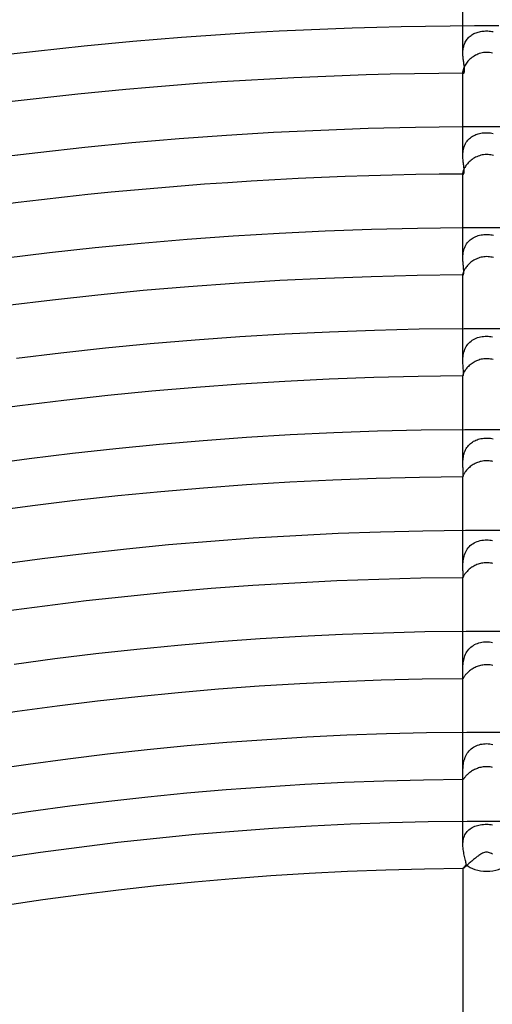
# Model space of a CAD drawing. Header units: millimetres. Extents: x -485 to 485, y -485 to 485.
# Tile 67 of 110: x -39 to 0, y 255 to 337. Entities that reach past the tile are written whole.
import ezdxf

# ---------------------------------------------------------------- set-up
doc = ezdxf.new("R2010")
doc.units = ezdxf.units.MM
doc.layers.add('HIDDEN', color=7, linetype='Continuous')
doc.layers.add('THICK', color=7, linetype='Continuous')

msp = doc.modelspace()

# ---------------------------------------------------------------- linework, layer by layer
at = {"layer": 'HIDDEN'}
for p, q in [((-2, 334.65), (-2, 336.994)), ((-1.651, 335.851), (-1.592, 335.924)), ((-1.592, 335.924), (-1.529, 335.993)), ((-1.529, 335.993), (-1.462, 336.059)), ((-1.462, 336.059), (-1.39, 336.12)), ((-1.39, 336.12), (-1.316, 336.176)), ((-1.316, 336.176), (-1.237, 336.229)), ((-1.237, 336.229), (-1.156, 336.277)), ((-1.156, 336.277), (-1.071, 336.321)), ((-1.071, 336.321), (-0.984, 336.361)), ((-0.984, 336.361), (-0.894, 336.397)), ((-0.894, 336.397), (-0.801, 336.429)), ((-0.801, 336.429), (-0.706, 336.457)), ((-0.706, 336.457), (-0.609, 336.481)), ((-0.609, 336.481), (-0.511, 336.501)), ((-0.511, 336.501), (-0.41, 336.518)), ((-0.41, 336.518), (-0.308, 336.531)), ((-0.308, 336.531), (-0.206, 336.54)), ((-0.206, 336.54), (-0.103, 336.546)), ((-0.103, 336.546), (0, 336.547)), ((0, 336.547), (0.109, 336.546)), ((0.109, 336.546), (0.217, 336.539)), ((0.217, 336.539), (0.326, 336.529)), ((0.326, 336.529), (0.433, 336.515)), ((0.433, 336.515), (0.538, 336.496)), ((-1.973, 335.044), (-1.956, 335.143)), ((-1.956, 335.143), (-1.934, 335.24)), ((-1.934, 335.24), (-1.908, 335.335)), ((-1.908, 335.335), (-1.877, 335.429)), ((-1.877, 335.429), (-1.842, 335.52)), ((-1.842, 335.52), (-1.801, 335.608)), ((-1.801, 335.608), (-1.756, 335.693)), ((-1.756, 335.693), (-1.706, 335.774)), ((-1.706, 335.774), (-1.651, 335.851)), ((-2, 334.649), (-1.998, 334.747)), ((-1.998, 334.55), (-2, 334.649)), ((-1.998, 334.747), (-1.994, 334.846)), ((-1.994, 334.453), (-1.998, 334.55)), ((-1.994, 334.846), (-1.985, 334.945)), ((-1.988, 334.358), (-1.994, 334.453)), ((-1.98, 334.264), (-1.988, 334.358)), ((-1.985, 334.945), (-1.973, 335.044)), ((-1.97, 334.172), (-1.98, 334.264)), ((-1.959, 334.083), (-1.97, 334.172)), ((-1.947, 333.995), (-1.959, 334.083)), ((-1.935, 333.911), (-1.947, 333.995)), ((-1.923, 333.828), (-1.935, 333.911)), ((-1.911, 333.747), (-1.923, 333.828)), ((-1.899, 333.669), (-1.911, 333.747)), ((-1.888, 333.594), (-1.899, 333.669)), ((-1.878, 333.521), (-1.888, 333.594)), ((-1.87, 333.452), (-1.878, 333.521)), ((-1.864, 333.385), (-1.87, 333.452)), ((-2, 333.139), (-1.998, 333.095)), ((-1.998, 333.095), (-1.991, 333.059)), ((-1.991, 333.059), (-1.981, 333.031)), ((-1.981, 333.031), (-1.969, 333.011)), ((-1.969, 333.011), (-1.954, 332.998)), ((-1.954, 332.998), (-1.939, 332.994)), ((-1.939, 332.994), (-1.926, 332.997)), ((-1.926, 332.997), (-1.914, 333.005)), ((-1.914, 333.005), (-1.902, 333.019)), ((-1.902, 333.019), (-1.89, 333.038)), ((-1.89, 333.038), (-1.88, 333.062)), ((-1.88, 333.062), (-1.872, 333.093)), ((-1.872, 333.093), (-1.865, 333.129)), ((-1.865, 333.129), (-1.861, 333.17)), ((-1.86, 333.324), (-1.864, 333.385)), ((-1.861, 333.17), (-1.858, 333.216)), ((-1.858, 333.267), (-1.86, 333.324)), ((-1.858, 333.216), (-1.858, 333.267)), ((-2, 326.024), (-2, 328.494)), ((-1.366, 327.557), (-1.283, 327.62)), ((-1.283, 327.62), (-1.195, 327.676)), ((-1.195, 327.676), (-1.104, 327.728)), ((-1.104, 327.728), (-1.01, 327.775)), ((-1.01, 327.775), (-0.912, 327.817)), ((-0.912, 327.817), (-0.811, 327.853)), ((-0.811, 327.853), (-0.706, 327.886)), ((-0.706, 327.886), (-0.597, 327.914)), ((-0.597, 327.914), (-0.484, 327.937)), ((-0.484, 327.937), (-0.368, 327.955)), ((-0.368, 327.955), (-0.248, 327.969)), ((-0.248, 327.969), (-0.125, 327.977)), ((-0.125, 327.977), (0, 327.98)), ((0, 327.98), (0.112, 327.978)), ((0.112, 327.978), (0.224, 327.971)), ((0.224, 327.971), (0.334, 327.96)), ((0.334, 327.96), (0.444, 327.944)), ((0.444, 327.944), (0.552, 327.924)), ((-1.924, 326.675), (-1.894, 326.78)), ((-1.894, 326.78), (-1.857, 326.883)), ((-1.857, 326.883), (-1.815, 326.982)), ((-1.815, 326.982), (-1.768, 327.078)), ((-1.768, 327.078), (-1.714, 327.17)), ((-1.714, 327.17), (-1.654, 327.257)), ((-1.654, 327.257), (-1.59, 327.34)), ((-1.59, 327.34), (-1.52, 327.417)), ((-1.52, 327.417), (-1.446, 327.49)), ((-1.446, 327.49), (-1.366, 327.557)), ((-2, 326.023), (-1.998, 326.131)), ((-1.998, 325.914), (-2, 326.023)), ((-1.998, 326.131), (-1.993, 326.24)), ((-1.993, 326.24), (-1.983, 326.349)), ((-1.983, 326.349), (-1.969, 326.459)), ((-1.969, 326.459), (-1.949, 326.567)), ((-1.949, 326.567), (-1.924, 326.675)), ((-1.994, 325.808), (-1.998, 325.914)), ((-1.987, 325.703), (-1.994, 325.808)), ((-1.978, 325.601), (-1.987, 325.703)), ((-1.968, 325.502), (-1.978, 325.601)), ((-1.957, 325.405), (-1.968, 325.502)), ((-1.946, 325.31), (-1.957, 325.405)), ((-1.934, 325.219), (-1.946, 325.31)), ((-1.924, 325.131), (-1.934, 325.219)), ((-1.914, 325.048), (-1.924, 325.131)), ((-2, 324.595), (-1.999, 324.564)), ((-1.999, 324.564), (-1.995, 324.539)), ((-1.995, 324.539), (-1.988, 324.52)), ((-1.988, 324.52), (-1.98, 324.505)), ((-1.98, 324.505), (-1.971, 324.497)), ((-1.971, 324.497), (-1.961, 324.494)), ((-1.961, 324.494), (-1.95, 324.497)), ((-1.95, 324.497), (-1.939, 324.507)), ((-1.939, 324.507), (-1.928, 324.523)), ((-1.928, 324.523), (-1.918, 324.546)), ((-1.918, 324.546), (-1.909, 324.576)), ((-1.906, 324.968), (-1.914, 325.048)), ((-1.909, 324.576), (-1.902, 324.612)), ((-1.899, 324.893), (-1.906, 324.968)), ((-1.902, 324.612), (-1.897, 324.656)), ((-1.895, 324.825), (-1.899, 324.893)), ((-1.897, 324.656), (-1.894, 324.706)), ((-1.894, 324.763), (-1.895, 324.825)), ((-1.894, 324.706), (-1.894, 324.763)), ((-2, 317.393), (-2, 319.994)), ((-0.815, 319.277), (-0.705, 319.313)), ((-0.705, 319.313), (-0.591, 319.342)), ((-0.591, 319.342), (-0.476, 319.367)), ((-0.476, 319.367), (-0.359, 319.386)), ((-0.359, 319.386), (-0.24, 319.399)), ((-0.24, 319.399), (-0.12, 319.407)), ((-0.12, 319.407), (0, 319.41)), ((0, 319.41), (0.12, 319.407)), ((0.12, 319.407), (0.238, 319.399)), ((0.238, 319.399), (0.354, 319.386)), ((0.354, 319.386), (0.467, 319.368)), ((0.467, 319.368), (0.576, 319.346)), ((-1.805, 318.406), (-1.753, 318.508)), ((-1.753, 318.508), (-1.696, 318.605)), ((-1.696, 318.605), (-1.631, 318.698)), ((-1.631, 318.698), (-1.56, 318.786)), ((-1.56, 318.786), (-1.484, 318.868)), ((-1.484, 318.868), (-1.402, 318.944)), ((-1.402, 318.944), (-1.315, 319.014)), ((-1.315, 319.014), (-1.223, 319.079)), ((-1.223, 319.079), (-1.127, 319.137)), ((-1.127, 319.137), (-1.026, 319.19)), ((-1.026, 319.19), (-0.923, 319.236)), ((-0.923, 319.236), (-0.815, 319.277)), ((-1.993, 317.619), (-1.983, 317.734)), ((-1.983, 317.734), (-1.968, 317.849)), ((-1.968, 317.849), (-1.948, 317.964)), ((-1.948, 317.964), (-1.922, 318.078)), ((-1.922, 318.078), (-1.889, 318.19)), ((-1.889, 318.19), (-1.85, 318.3)), ((-1.85, 318.3), (-1.805, 318.406)), ((-2, 317.393), (-1.998, 317.505)), ((-1.998, 317.281), (-2, 317.393)), ((-1.998, 317.505), (-1.993, 317.619)), ((-1.994, 317.171), (-1.998, 317.281)), ((-1.988, 317.064), (-1.994, 317.171)), ((-1.98, 316.96), (-1.988, 317.064)), ((-1.971, 316.858), (-1.98, 316.96)), ((-1.961, 316.76), (-1.971, 316.858)), ((-2, 316.056), (-1.999, 316.037)), ((-1.999, 316.037), (-1.997, 316.022)), ((-1.997, 316.022), (-1.994, 316.01)), ((-1.994, 316.01), (-1.989, 316.001)), ((-1.989, 316.001), (-1.984, 315.996)), ((-1.984, 315.996), (-1.978, 315.994)), ((-1.978, 315.994), (-1.969, 315.997)), ((-1.969, 315.997), (-1.961, 316.007)), ((-1.952, 316.666), (-1.961, 316.76)), ((-1.961, 316.007), (-1.952, 316.023)), ((-1.943, 316.576), (-1.952, 316.666)), ((-1.952, 316.023), (-1.944, 316.047)), ((-1.944, 316.047), (-1.936, 316.077)), ((-1.936, 316.491), (-1.943, 316.576)), ((-1.93, 316.413), (-1.936, 316.491)), ((-1.936, 316.077), (-1.93, 316.115)), ((-1.926, 316.34), (-1.93, 316.413)), ((-1.93, 316.115), (-1.926, 316.161)), ((-1.924, 316.274), (-1.926, 316.34)), ((-1.926, 316.161), (-1.924, 316.214)), ((-1.924, 316.214), (-1.924, 316.274)), ((-2, 308.755), (-2, 311.494)), ((-1.655, 310.071), (-1.581, 310.17)), ((-1.581, 310.17), (-1.499, 310.263)), ((-1.499, 310.263), (-1.41, 310.35)), ((-1.41, 310.35), (-1.316, 310.429)), ((-1.316, 310.429), (-1.215, 310.501)), ((-1.215, 310.501), (-1.11, 310.565)), ((-1.11, 310.565), (-0.999, 310.623)), ((-0.999, 310.623), (-0.884, 310.674)), ((-0.884, 310.674), (-0.766, 310.717)), ((-0.766, 310.717), (-0.644, 310.754)), ((-0.644, 310.754), (-0.519, 310.784)), ((-0.519, 310.784), (-0.391, 310.807)), ((-0.391, 310.807), (-0.262, 310.824)), ((-0.262, 310.824), (-0.131, 310.833)), ((-0.131, 310.833), (0, 310.837)), ((0, 310.837), (0.121, 310.834)), ((0.121, 310.834), (0.241, 310.826)), ((0.241, 310.826), (0.361, 310.811)), ((0.361, 310.811), (0.479, 310.792)), ((-1.966, 309.247), (-1.943, 309.373)), ((-1.943, 309.373), (-1.914, 309.497)), ((-1.914, 309.497), (-1.877, 309.62)), ((-1.877, 309.62), (-1.833, 309.739)), ((-1.833, 309.739), (-1.781, 309.856)), ((-1.781, 309.856), (-1.722, 309.966)), ((-1.722, 309.966), (-1.655, 310.071)), ((-2, 308.755), (-1.998, 308.875)), ((-1.998, 308.634), (-2, 308.755)), ((-1.998, 308.875), (-1.992, 308.998)), ((-1.994, 308.516), (-1.998, 308.634)), ((-1.988, 308.401), (-1.994, 308.516)), ((-1.992, 308.998), (-1.982, 309.122)), ((-1.982, 309.122), (-1.966, 309.247)), ((-1.98, 308.291), (-1.988, 308.401)), ((-1.973, 308.185), (-1.98, 308.291)), ((-1.965, 308.085), (-1.973, 308.185)), ((-1.959, 307.991), (-1.965, 308.085)), ((-1.953, 307.905), (-1.959, 307.991)), ((-1.95, 307.826), (-1.953, 307.905)), ((-1.952, 307.637), (-1.949, 307.691)), ((-1.948, 307.754), (-1.95, 307.826)), ((-1.949, 307.691), (-1.948, 307.754)), ((-2, 307.525), (-2, 307.515)), ((-2, 307.515), (-1.999, 307.508)), ((-1.999, 307.508), (-1.997, 307.501)), ((-1.997, 307.501), (-1.995, 307.497)), ((-1.995, 307.497), (-1.993, 307.494)), ((-1.993, 307.494), (-1.99, 307.494)), ((-1.99, 307.494), (-1.984, 307.497)), ((-1.984, 307.497), (-1.977, 307.509)), ((-1.977, 307.509), (-1.969, 307.528)), ((-1.969, 307.528), (-1.963, 307.556)), ((-1.963, 307.556), (-1.957, 307.592)), ((-1.957, 307.592), (-1.952, 307.637)), ((-2, 300.107), (-2, 302.993)), ((-1.285, 301.865), (-1.197, 301.927)), ((-1.197, 301.927), (-1.105, 301.984)), ((-1.105, 301.984), (-1.01, 302.036)), ((-1.01, 302.036), (-0.911, 302.082)), ((-0.911, 302.082), (-0.809, 302.123)), ((-0.809, 302.123), (-0.704, 302.158)), ((-0.704, 302.158), (-0.594, 302.189)), ((-0.594, 302.189), (-0.481, 302.215)), ((-0.481, 302.215), (-0.365, 302.235)), ((-0.365, 302.235), (-0.246, 302.249)), ((-0.246, 302.249), (-0.124, 302.258)), ((-0.124, 302.258), (0, 302.261)), ((0, 302.261), (0.108, 302.259)), ((0.108, 302.259), (0.216, 302.252)), ((0.216, 302.252), (0.322, 302.241)), ((0.322, 302.241), (0.428, 302.224)), ((0.428, 302.224), (0.533, 302.204)), ((-1.89, 300.97), (-1.855, 301.076)), ((-1.855, 301.076), (-1.814, 301.18)), ((-1.814, 301.18), (-1.768, 301.28)), ((-1.768, 301.28), (-1.715, 301.378)), ((-1.715, 301.378), (-1.657, 301.472)), ((-1.657, 301.472), (-1.593, 301.561)), ((-1.593, 301.561), (-1.523, 301.645)), ((-1.523, 301.645), (-1.449, 301.723)), ((-1.449, 301.723), (-1.37, 301.797)), ((-1.37, 301.797), (-1.285, 301.865)), ((-1.999, 300.211), (-1.995, 300.317)), ((-1.995, 300.317), (-1.988, 300.425)), ((-1.988, 300.425), (-1.978, 300.533)), ((-1.978, 300.533), (-1.963, 300.643)), ((-1.963, 300.643), (-1.944, 300.752)), ((-1.944, 300.752), (-1.92, 300.861)), ((-1.92, 300.861), (-1.89, 300.97)), ((-2, 300.107), (-1.999, 300.211)), ((-1.999, 300.004), (-2, 300.107)), ((-1.996, 299.903), (-1.999, 300.004)), ((-1.992, 299.806), (-1.996, 299.903)), ((-1.988, 299.711), (-1.992, 299.806)), ((-1.983, 299.62), (-1.988, 299.711)), ((-1.978, 299.533), (-1.983, 299.62)), ((-1.974, 299.45), (-1.978, 299.533)), ((-1.971, 299.372), (-1.974, 299.45)), ((-2, 299.003), (-2, 299)), ((-2, 299), (-2, 298.998)), ((-2, 298.998), (-1.999, 298.996)), ((-1.999, 298.996), (-1.999, 298.994)), ((-1.999, 298.994), (-1.998, 298.994)), ((-1.998, 298.994), (-1.997, 298.993)), ((-1.997, 298.993), (-1.994, 298.997)), ((-1.994, 298.997), (-1.989, 299.007)), ((-1.989, 299.007), (-1.985, 299.025)), ((-1.985, 299.025), (-1.98, 299.051)), ((-1.98, 299.051), (-1.976, 299.084)), ((-1.976, 299.084), (-1.972, 299.125)), ((-1.972, 299.125), (-1.97, 299.174)), ((-1.969, 299.299), (-1.971, 299.372)), ((-1.97, 299.174), (-1.968, 299.232)), ((-1.968, 299.232), (-1.969, 299.299)), ((-2, 291.447), (-2, 294.493)), ((-0.81, 293.541), (-0.682, 293.584)), ((-0.682, 293.584), (-0.55, 293.62)), ((-0.55, 293.62), (-0.415, 293.648)), ((-0.415, 293.648), (-0.278, 293.668)), ((-0.278, 293.668), (-0.14, 293.68)), ((-0.14, 293.68), (0, 293.684)), ((0, 293.684), (0.128, 293.68)), ((0.128, 293.68), (0.254, 293.67)), ((0.254, 293.67), (0.378, 293.654)), ((0.378, 293.654), (0.499, 293.632)), ((-1.767, 292.678), (-1.705, 292.794)), ((-1.705, 292.794), (-1.635, 292.905)), ((-1.635, 292.905), (-1.556, 293.011)), ((-1.556, 293.011), (-1.469, 293.11)), ((-1.469, 293.11), (-1.375, 293.201)), ((-1.375, 293.201), (-1.274, 293.285)), ((-1.274, 293.285), (-1.166, 293.361)), ((-1.166, 293.361), (-1.052, 293.429)), ((-1.052, 293.429), (-0.933, 293.489)), ((-0.933, 293.489), (-0.81, 293.541)), ((-1.987, 291.799), (-1.975, 291.923)), ((-1.975, 291.923), (-1.958, 292.05)), ((-1.958, 292.05), (-1.935, 292.177)), ((-1.935, 292.177), (-1.904, 292.305)), ((-1.904, 292.305), (-1.867, 292.432)), ((-1.867, 292.432), (-1.821, 292.557)), ((-1.821, 292.557), (-1.767, 292.678)), ((-2, 291.447), (-1.999, 291.56)), ((-1.999, 291.331), (-2, 291.447)), ((-1.999, 291.56), (-1.995, 291.678)), ((-1.996, 291.22), (-1.999, 291.331)), ((-1.993, 291.114), (-1.996, 291.22)), ((-1.995, 291.678), (-1.987, 291.799)), ((-1.99, 291.013), (-1.993, 291.114)), ((-2, 290.493), (-1.999, 290.498)), ((-2, 290.493), (-2, 290.493)), ((-2, 290.493), (-2, 290.493)), ((-2, 290.493), (-2, 290.493)), ((-2, 290.493), (-2, 290.493)), ((-2, 290.493), (-2, 290.493)), ((-2, 290.493), (-2, 290.493)), ((-1.999, 290.498), (-1.996, 290.514)), ((-1.996, 290.514), (-1.992, 290.541)), ((-1.992, 290.541), (-1.989, 290.578)), ((-1.986, 290.919), (-1.99, 291.013)), ((-1.989, 290.578), (-1.986, 290.626)), ((-1.984, 290.832), (-1.986, 290.919)), ((-1.986, 290.626), (-1.984, 290.684)), ((-1.983, 290.753), (-1.984, 290.832)), ((-1.984, 290.684), (-1.983, 290.753)), ((-2, 282.766), (-2, 285.993)), ((-1.587, 284.372), (-1.507, 284.472)), ((-1.507, 284.472), (-1.421, 284.565)), ((-1.421, 284.565), (-1.327, 284.65)), ((-1.327, 284.65), (-1.228, 284.729)), ((-1.228, 284.729), (-1.122, 284.8)), ((-1.122, 284.8), (-1.011, 284.864)), ((-1.011, 284.864), (-0.896, 284.921)), ((-0.896, 284.921), (-0.776, 284.969)), ((-0.776, 284.969), (-0.653, 285.01)), ((-0.653, 285.01), (-0.526, 285.044)), ((-0.526, 285.044), (-0.397, 285.07)), ((-0.397, 285.07), (-0.266, 285.089)), ((-0.266, 285.089), (-0.133, 285.1)), ((-0.133, 285.1), (0, 285.103)), ((0, 285.103), (0.123, 285.1)), ((0.123, 285.1), (0.245, 285.091)), ((0.245, 285.091), (0.366, 285.075)), ((0.366, 285.075), (0.484, 285.053)), ((-1.933, 283.561), (-1.905, 283.683)), ((-1.905, 283.683), (-1.871, 283.805)), ((-1.871, 283.805), (-1.829, 283.926)), ((-1.829, 283.926), (-1.78, 284.044)), ((-1.78, 284.044), (-1.723, 284.157)), ((-1.723, 284.157), (-1.659, 284.267)), ((-1.659, 284.267), (-1.587, 284.372)), ((-2, 282.767), (-1.999, 282.87)), ((-1.999, 282.87), (-1.997, 282.977)), ((-1.997, 282.977), (-1.992, 283.088)), ((-1.992, 283.088), (-1.984, 283.202)), ((-1.984, 283.202), (-1.972, 283.319)), ((-1.972, 283.319), (-1.955, 283.439)), ((-1.955, 283.439), (-1.933, 283.561)), ((-1.999, 282.659), (-2, 282.767)), ((-2, 282.004), (-1.999, 282.024)), ((-2, 282), (-2, 282.004)), ((-2, 281.993), (-2, 282.004)), ((-2, 281.998), (-2, 282)), ((-2, 281.996), (-2, 281.998)), ((-1.999, 281.994), (-2, 281.996)), ((-1.998, 282.556), (-1.999, 282.659)), ((-1.999, 282.024), (-1.998, 282.056)), ((-1.999, 281.993), (-1.999, 281.994)), ((-1.998, 281.993), (-1.999, 281.993)), ((-1.996, 282.46), (-1.998, 282.556)), ((-1.998, 282.056), (-1.996, 282.098)), ((-1.995, 282.37), (-1.996, 282.46)), ((-1.996, 282.098), (-1.995, 282.151)), ((-1.994, 282.287), (-1.995, 282.37)), ((-1.995, 282.151), (-1.994, 282.214)), ((-1.994, 282.214), (-1.994, 282.287)), ((-2, 274.043), (-2, 277.493)), ((-1.202, 276.156), (-1.098, 276.225)), ((-1.098, 276.225), (-0.989, 276.287)), ((-0.989, 276.287), (-0.875, 276.342)), ((-0.875, 276.342), (-0.758, 276.39)), ((-0.758, 276.39), (-0.637, 276.43)), ((-0.637, 276.43), (-0.513, 276.463)), ((-0.513, 276.463), (-0.387, 276.488)), ((-0.387, 276.488), (-0.259, 276.507)), ((-0.259, 276.507), (-0.13, 276.517)), ((-0.13, 276.517), (0, 276.521)), ((0, 276.521), (0.131, 276.518)), ((0.131, 276.518), (0.261, 276.506)), ((0.261, 276.506), (0.39, 276.488)), ((0.39, 276.488), (0.518, 276.462)), ((-1.848, 275.254), (-1.805, 275.371)), ((-1.805, 275.371), (-1.755, 275.486)), ((-1.755, 275.486), (-1.697, 275.598)), ((-1.697, 275.598), (-1.632, 275.706)), ((-1.632, 275.706), (-1.559, 275.808)), ((-1.559, 275.808), (-1.48, 275.904)), ((-1.48, 275.904), (-1.393, 275.995)), ((-1.393, 275.995), (-1.3, 276.079)), ((-1.3, 276.079), (-1.202, 276.156)), ((-1.991, 274.445), (-1.983, 274.554)), ((-1.983, 274.554), (-1.973, 274.667)), ((-1.973, 274.667), (-1.958, 274.781)), ((-1.958, 274.781), (-1.939, 274.898)), ((-1.939, 274.898), (-1.915, 275.017)), ((-1.915, 275.017), (-1.885, 275.136)), ((-1.885, 275.136), (-1.848, 275.254)), ((-2, 274.138), (-1.998, 274.236)), ((-2, 274.044), (-2, 274.138)), ((-2, 273.948), (-2, 274.044)), ((-1.999, 273.86), (-2, 273.948)), ((-1.999, 273.78), (-1.999, 273.86)), ((-1.999, 273.71), (-1.999, 273.78)), ((-1.999, 273.649), (-1.999, 273.71)), ((-1.998, 274.236), (-1.996, 274.339)), ((-1.996, 274.339), (-1.991, 274.445)), ((-2, 273.598), (-1.999, 273.649)), ((-2, 273.557), (-2, 273.598)), ((-2, 273.537), (-2, 273.557)), ((-2, 273.493), (-2, 273.557)), ((-1.999, 273.521), (-2, 273.537)), ((-1.999, 273.508), (-1.999, 273.521)), ((-1.997, 273.5), (-1.999, 273.508)), ((-1.995, 273.494), (-1.997, 273.5)), ((-1.991, 273.493), (-1.995, 273.494)), ((-2, 268), (-2, 269.993)), ((-1.11, 269.516), (-1.005, 269.561)), ((-1.005, 269.561), (-0.895, 269.6)), ((-0.895, 269.6), (-0.78, 269.635)), ((-0.78, 269.635), (-0.66, 269.664)), ((-0.66, 269.664), (-0.535, 269.688)), ((-0.535, 269.688), (-0.406, 269.707)), ((-0.406, 269.707), (-0.272, 269.721)), ((-0.272, 269.721), (-0.136, 269.73)), ((-0.136, 269.73), (0, 269.732)), ((0, 269.732), (0.123, 269.73)), ((0.123, 269.73), (0.245, 269.723)), ((0.245, 269.723), (0.367, 269.712)), ((0.367, 269.712), (0.487, 269.696)), ((-1.914, 268.609), (-1.875, 268.72)), ((-1.875, 268.72), (-1.828, 268.828)), ((-1.828, 268.828), (-1.773, 268.93)), ((-1.773, 268.93), (-1.711, 269.026)), ((-1.711, 269.026), (-1.643, 269.115)), ((-1.643, 269.115), (-1.568, 269.198)), ((-1.568, 269.198), (-1.487, 269.274)), ((-1.487, 269.274), (-1.4, 269.344)), ((-1.4, 269.344), (-1.308, 269.407)), ((-1.308, 269.407), (-1.211, 269.465)), ((-1.211, 269.465), (-1.11, 269.516)), ((-2, 267.998), (-1.997, 268.124)), ((-1.997, 267.868), (-2, 267.998)), ((-1.997, 268.124), (-1.987, 268.248)), ((-1.987, 268.248), (-1.97, 268.372)), ((-1.97, 268.372), (-1.946, 268.492)), ((-1.946, 268.492), (-1.914, 268.609)), ((-1.988, 267.738), (-1.997, 267.868)), ((-1.974, 267.609), (-1.988, 267.738)), ((-1.955, 267.482), (-1.974, 267.609)), ((-1.934, 267.358), (-1.955, 267.482)), ((-1.909, 267.236), (-1.934, 267.358)), ((-1.883, 267.119), (-1.909, 267.236)), ((-1.857, 267.004), (-1.883, 267.119)), ((-1.83, 266.894), (-1.857, 267.004)), ((-1.848, 266.191), (-1.818, 266.225)), ((-1.804, 266.789), (-1.83, 266.894)), ((-1.818, 266.225), (-1.786, 266.262)), ((-1.78, 266.688), (-1.804, 266.789)), ((-1.786, 266.262), (-1.753, 266.301)), ((-1.759, 266.592), (-1.78, 266.688)), ((-1.741, 266.502), (-1.759, 266.592)), ((-1.753, 266.301), (-1.717, 266.341)), ((-1.727, 266.418), (-1.741, 266.502)), ((-1.717, 266.341), (-1.727, 266.418)), ((-2, 265.995), (-1.998, 266.001)), ((-2, 265.995), (-2, 265.992)), ((-2, 265.994), (-2, 265.995)), ((-1.999, 265.993), (-2, 265.994)), ((-2, 265.994), (-2, 265.994)), ((-1.998, 265.993), (-1.999, 265.993)), ((-1.999, 265.993), (-1.999, 265.993)), ((-1.998, 266.001), (-1.993, 266.01)), ((-1.997, 265.992), (-1.998, 265.993)), ((-1.993, 266.01), (-1.985, 266.022)), ((-1.985, 266.022), (-1.974, 266.038)), ((-1.974, 266.038), (-1.96, 266.056)), ((-1.96, 266.056), (-1.943, 266.077)), ((-1.943, 266.077), (-1.923, 266.102)), ((-1.923, 266.102), (-1.9, 266.129)), ((-1.9, 266.129), (-1.875, 266.159)), ((-1.875, 266.159), (-1.848, 266.191))]:
    msp.add_line(p, q, dxfattribs=at)
for radius, start, end in [(333, 90.33361, 90.3441), (324.5, 90.34622, 90.35315)]:
    msp.add_arc((0, 0), radius, start, end, dxfattribs=at)
for start_param, end_param in [(-2.603287, -1.570796), (-1.570796, -0.538305)]:
    msp.add_ellipse((0, 266.944), major_axis=(2, 0), ratio=0.588403, start_param=start_param, end_param=end_param, dxfattribs=at)
at = {"layer": 'THICK'}
for p, q in [((-2, 336.994), (-2, 341.689)), ((-15.413, 336.647), (-13.359, 336.735)), ((-13.359, 336.735), (-11.305, 336.81)), ((-11.305, 336.81), (-9.25, 336.873)), ((-9.25, 336.873), (-7.195, 336.923)), ((-7.195, 336.923), (-5.139, 336.961)), ((-5.139, 336.961), (-3.084, 336.986)), ((-3.084, 336.986), (-1.028, 336.998)), ((-1.028, 336.998), (1.028, 336.998)), ((-27.721, 335.858), (-25.672, 336.021)), ((-25.672, 336.021), (-23.622, 336.171)), ((-23.622, 336.171), (-21.571, 336.309)), ((-21.571, 336.309), (-19.519, 336.434)), ((-19.519, 336.434), (-17.466, 336.547)), ((-17.466, 336.547), (-15.413, 336.647)), ((-37.951, 334.856), (-35.908, 335.082)), ((-35.908, 335.082), (-33.863, 335.294)), ((-33.863, 335.294), (-31.817, 335.495)), ((-31.817, 335.495), (-29.77, 335.683)), ((-29.77, 335.683), (-27.721, 335.858)), ((-39.993, 334.619), (-37.951, 334.856)), ((-1.331, 334.236), (-1.417, 334.161)), ((-1.24, 334.307), (-1.331, 334.236)), ((-1.146, 334.375), (-1.24, 334.307)), ((-1.048, 334.438), (-1.146, 334.375)), ((-0.946, 334.496), (-1.048, 334.438)), ((-0.841, 334.549), (-0.946, 334.496)), ((-0.733, 334.596), (-0.841, 334.549)), ((-0.621, 334.637), (-0.733, 334.596)), ((-0.505, 334.673), (-0.621, 334.637)), ((-0.385, 334.702), (-0.505, 334.673)), ((-0.26, 334.724), (-0.385, 334.702)), ((-0.132, 334.737), (-0.26, 334.724)), ((0, 334.742), (-0.132, 334.737)), ((0.123, 334.738), (0, 334.742)), ((0.244, 334.726), (0.123, 334.738)), ((0.365, 334.706), (0.244, 334.726)), ((0.484, 334.679), (0.365, 334.706)), ((-1.933, 333.441), (-1.959, 333.37)), ((-1.902, 333.516), (-1.933, 333.441)), ((-1.863, 333.594), (-1.902, 333.516)), ((-1.818, 333.674), (-1.863, 333.594)), ((-1.766, 333.757), (-1.818, 333.674)), ((-1.708, 333.84), (-1.766, 333.757)), ((-1.643, 333.922), (-1.708, 333.84)), ((-1.573, 334.004), (-1.643, 333.922)), ((-1.498, 334.083), (-1.573, 334.004)), ((-1.417, 334.161), (-1.498, 334.083)), ((-1.998, 333.188), (-2, 333.139)), ((-2, 328.494), (-2, 333.139)), ((-1.99, 333.243), (-1.998, 333.188)), ((-1.978, 333.303), (-1.99, 333.243)), ((-1.959, 333.37), (-1.978, 333.303)), ((-9.96, 328.349), (-5.977, 328.446)), ((-5.977, 328.446), (-1.992, 328.494)), ((-1.992, 328.494), (1.992, 328.494)), ((-25.873, 327.48), (-21.899, 327.769)), ((-21.899, 327.769), (-17.922, 328.011)), ((-17.922, 328.011), (-13.942, 328.204)), ((-13.942, 328.204), (-9.96, 328.349)), ((-37.77, 326.321), (-33.809, 326.756)), ((-33.809, 326.756), (-29.843, 327.142)), ((-29.843, 327.142), (-25.873, 327.48)), ((-41.725, 325.839), (-37.77, 326.321)), ((-0.825, 325.959), (-0.929, 325.909)), ((-0.719, 326.003), (-0.825, 325.959)), ((-0.609, 326.042), (-0.719, 326.003)), ((-0.495, 326.075), (-0.609, 326.042)), ((-0.376, 326.103), (-0.495, 326.075)), ((-0.254, 326.123), (-0.376, 326.103)), ((-0.129, 326.135), (-0.254, 326.123)), ((0, 326.139), (-0.129, 326.135)), ((0.118, 326.136), (0, 326.139)), ((0.236, 326.125), (0.118, 326.136)), ((0.352, 326.107), (0.236, 326.125)), ((0.468, 326.082), (0.352, 326.107)), ((0.581, 326.051), (0.468, 326.082)), ((-1.795, 325.138), (-1.841, 325.062)), ((-1.742, 325.215), (-1.795, 325.138)), ((-1.683, 325.293), (-1.742, 325.215)), ((-1.619, 325.37), (-1.683, 325.293)), ((-1.549, 325.446), (-1.619, 325.37)), ((-1.474, 325.521), (-1.549, 325.446)), ((-1.393, 325.594), (-1.474, 325.521)), ((-1.308, 325.665), (-1.393, 325.594)), ((-1.219, 325.732), (-1.308, 325.665)), ((-1.126, 325.795), (-1.219, 325.732)), ((-1.029, 325.854), (-1.126, 325.795)), ((-0.929, 325.909), (-1.029, 325.854)), ((-1.998, 324.635), (-2, 324.595)), ((-2, 319.994), (-2, 324.595)), ((-1.992, 324.681), (-1.998, 324.635)), ((-1.981, 324.733), (-1.992, 324.681)), ((-1.965, 324.79), (-1.981, 324.733)), ((-1.943, 324.852), (-1.965, 324.79)), ((-1.915, 324.919), (-1.943, 324.852)), ((-1.881, 324.989), (-1.915, 324.919)), ((-1.841, 325.062), (-1.881, 324.989)), ((-21.332, 319.288), (-17.458, 319.523)), ((-17.458, 319.523), (-13.581, 319.712)), ((-13.581, 319.712), (-9.702, 319.853)), ((-9.702, 319.853), (-5.822, 319.947)), ((-5.822, 319.947), (-1.941, 319.994)), ((-1.941, 319.994), (1.941, 319.994)), ((-32.934, 318.301), (-29.071, 318.677)), ((-29.071, 318.677), (-25.204, 319.006)), ((-25.204, 319.006), (-21.332, 319.288)), ((-40.646, 317.408), (-36.793, 317.878)), ((-36.793, 317.878), (-32.934, 318.301)), ((-1.554, 316.86), (-1.619, 316.79)), ((-1.483, 316.929), (-1.554, 316.86)), ((-1.408, 316.996), (-1.483, 316.929)), ((-1.329, 317.062), (-1.408, 316.996)), ((-1.245, 317.124), (-1.329, 317.062)), ((-1.158, 317.183), (-1.245, 317.124)), ((-1.068, 317.239), (-1.158, 317.183)), ((-0.975, 317.291), (-1.068, 317.239)), ((-0.879, 317.339), (-0.975, 317.291)), ((-0.78, 317.383), (-0.879, 317.339)), ((-0.679, 317.422), (-0.78, 317.383)), ((-0.573, 317.456), (-0.679, 317.422)), ((-0.465, 317.485), (-0.573, 317.456)), ((-0.353, 317.508), (-0.465, 317.485)), ((-0.238, 317.526), (-0.353, 317.508)), ((-0.12, 317.536), (-0.238, 317.526)), ((0, 317.54), (-0.12, 317.536)), ((0.116, 317.536), (0, 317.54)), ((0.232, 317.526), (0.116, 317.536)), ((0.346, 317.509), (0.232, 317.526)), ((0.459, 317.486), (0.346, 317.509)), ((0.571, 317.457), (0.459, 317.486)), ((-1.999, 316.087), (-2, 316.056)), ((-2, 311.494), (-2, 316.057)), ((-1.994, 316.123), (-1.999, 316.087)), ((-1.985, 316.165), (-1.994, 316.123)), ((-1.972, 316.212), (-1.985, 316.165)), ((-1.954, 316.264), (-1.972, 316.212)), ((-1.931, 316.32), (-1.954, 316.264)), ((-1.903, 316.38), (-1.931, 316.32)), ((-1.87, 316.444), (-1.903, 316.38)), ((-1.831, 316.51), (-1.87, 316.444)), ((-1.786, 316.579), (-1.831, 316.51)), ((-1.736, 316.649), (-1.786, 316.579)), ((-1.68, 316.719), (-1.736, 316.649)), ((-1.619, 316.79), (-1.68, 316.719)), ((-20.766, 310.807), (-16.994, 311.036)), ((-16.994, 311.036), (-13.22, 311.219)), ((-13.22, 311.219), (-9.445, 311.357)), ((-9.445, 311.357), (-5.667, 311.448)), ((-5.667, 311.448), (-1.889, 311.494)), ((-1.889, 311.494), (1.889, 311.494)), ((-32.06, 309.846), (-28.299, 310.212)), ((-28.299, 310.212), (-24.534, 310.532)), ((-24.534, 310.532), (-20.766, 310.807)), ((-39.566, 308.977), (-35.815, 309.434)), ((-35.815, 309.434), (-32.06, 309.846)), ((-1.228, 308.55), (-1.31, 308.491)), ((-1.142, 308.606), (-1.228, 308.55)), ((-1.053, 308.659), (-1.142, 308.606)), ((-0.96, 308.708), (-1.053, 308.659)), ((-0.865, 308.754), (-0.96, 308.708)), ((-0.768, 308.795), (-0.865, 308.754)), ((-0.667, 308.832), (-0.768, 308.795)), ((-0.563, 308.864), (-0.667, 308.832)), ((-0.456, 308.891), (-0.563, 308.864)), ((-0.346, 308.913), (-0.456, 308.891)), ((-0.233, 308.93), (-0.346, 308.913)), ((-0.118, 308.94), (-0.233, 308.93)), ((0, 308.943), (-0.118, 308.94)), ((0.11, 308.94), (0, 308.943)), ((0.22, 308.931), (0.11, 308.94)), ((0.328, 308.916), (0.22, 308.931)), ((0.436, 308.896), (0.328, 308.916)), ((0.542, 308.87), (0.436, 308.896)), ((-1.961, 307.69), (-1.976, 307.647)), ((-1.942, 307.739), (-1.961, 307.69)), ((-1.917, 307.792), (-1.942, 307.739)), ((-1.887, 307.848), (-1.917, 307.792)), ((-1.853, 307.907), (-1.887, 307.848)), ((-1.813, 307.97), (-1.853, 307.907)), ((-1.767, 308.034), (-1.813, 307.97)), ((-1.716, 308.1), (-1.767, 308.034)), ((-1.66, 308.167), (-1.716, 308.1)), ((-1.6, 308.234), (-1.66, 308.167)), ((-1.534, 308.3), (-1.6, 308.234)), ((-1.464, 308.365), (-1.534, 308.3)), ((-1.389, 308.429), (-1.464, 308.365)), ((-1.31, 308.491), (-1.389, 308.429)), ((-1.999, 307.547), (-2, 307.525)), ((-2, 302.993), (-2, 307.525)), ((-1.995, 307.575), (-1.999, 307.547)), ((-1.987, 307.608), (-1.995, 307.575)), ((-1.976, 307.647), (-1.987, 307.608)), ((-16.531, 302.549), (-12.86, 302.727)), ((-12.86, 302.727), (-9.187, 302.861)), ((-9.187, 302.861), (-5.513, 302.95)), ((-5.513, 302.95), (-1.838, 302.994)), ((-1.838, 302.994), (1.838, 302.994)), ((-27.527, 301.747), (-23.865, 302.059)), ((-23.865, 302.059), (-20.199, 302.326)), ((-20.199, 302.326), (-16.531, 302.549)), ((-34.838, 300.991), (-31.185, 301.391)), ((-31.185, 301.391), (-27.527, 301.747)), ((-42.129, 300.057), (-38.486, 300.546)), ((-38.486, 300.546), (-34.838, 300.991)), ((-0.664, 300.241), (-0.765, 300.205)), ((-0.561, 300.272), (-0.664, 300.241)), ((-0.454, 300.299), (-0.561, 300.272)), ((-0.345, 300.32), (-0.454, 300.299)), ((-0.232, 300.335), (-0.345, 300.32)), ((-0.117, 300.345), (-0.232, 300.335)), ((0, 300.349), (-0.117, 300.345)), ((0.107, 300.346), (0, 300.349)), ((0.214, 300.337), (0.107, 300.346)), ((0.32, 300.324), (0.214, 300.337)), ((0.425, 300.305), (0.32, 300.324)), ((0.529, 300.281), (0.425, 300.305)), ((-1.802, 299.419), (-1.842, 299.361)), ((-1.757, 299.48), (-1.802, 299.419)), ((-1.706, 299.542), (-1.757, 299.48)), ((-1.651, 299.604), (-1.706, 299.542)), ((-1.591, 299.667), (-1.651, 299.604)), ((-1.526, 299.73), (-1.591, 299.667)), ((-1.456, 299.792), (-1.526, 299.73)), ((-1.382, 299.853), (-1.456, 299.792)), ((-1.304, 299.912), (-1.382, 299.853)), ((-1.222, 299.969), (-1.304, 299.912)), ((-1.137, 300.023), (-1.222, 299.969)), ((-1.048, 300.074), (-1.137, 300.023)), ((-0.956, 300.122), (-1.048, 300.074)), ((-0.862, 300.166), (-0.956, 300.122)), ((-0.765, 300.205), (-0.862, 300.166)), ((-1.999, 299.016), (-2, 299.003)), ((-2, 294.493), (-2, 299.003)), ((-1.996, 299.035), (-1.999, 299.016)), ((-1.99, 299.059), (-1.996, 299.035)), ((-1.981, 299.088), (-1.99, 299.059)), ((-1.969, 299.123), (-1.981, 299.088)), ((-1.952, 299.162), (-1.969, 299.123)), ((-1.932, 299.206), (-1.952, 299.162)), ((-1.907, 299.254), (-1.932, 299.206)), ((-1.877, 299.306), (-1.907, 299.254)), ((-1.842, 299.361), (-1.877, 299.306)), ((-8.929, 294.365), (-5.358, 294.451)), ((-5.358, 294.451), (-1.786, 294.495)), ((-1.786, 294.495), (1.786, 294.495)), ((-26.755, 293.282), (-23.195, 293.585)), ((-23.195, 293.585), (-19.633, 293.845)), ((-19.633, 293.845), (-16.067, 294.061)), ((-16.067, 294.061), (-12.499, 294.235)), ((-12.499, 294.235), (-8.929, 294.365)), ((-33.861, 292.547), (-30.31, 292.936)), ((-30.31, 292.936), (-26.755, 293.282)), ((-40.947, 291.639), (-37.407, 292.115)), ((-37.407, 292.115), (-33.861, 292.547)), ((-1.593, 291.092), (-1.65, 291.034)), ((-1.531, 291.15), (-1.593, 291.092)), ((-1.465, 291.208), (-1.531, 291.15)), ((-1.395, 291.264), (-1.465, 291.208)), ((-1.321, 291.32), (-1.395, 291.264)), ((-1.243, 291.373), (-1.321, 291.32)), ((-1.163, 291.424), (-1.243, 291.373)), ((-1.08, 291.472), (-1.163, 291.424)), ((-0.994, 291.517), (-1.08, 291.472)), ((-0.905, 291.559), (-0.994, 291.517)), ((-0.814, 291.598), (-0.905, 291.559)), ((-0.721, 291.633), (-0.814, 291.598)), ((-0.625, 291.664), (-0.721, 291.633)), ((-0.526, 291.691), (-0.625, 291.664)), ((-0.425, 291.714), (-0.526, 291.691)), ((-0.322, 291.732), (-0.425, 291.714)), ((-0.216, 291.745), (-0.322, 291.732)), ((-0.109, 291.754), (-0.216, 291.745)), ((0, 291.756), (-0.109, 291.754)), ((0.106, 291.754), (0, 291.756)), ((0.212, 291.746), (0.106, 291.754)), ((0.317, 291.733), (0.212, 291.746)), ((0.421, 291.715), (0.317, 291.733)), ((0.525, 291.691), (0.421, 291.715)), ((-1.999, 290.497), (-2, 290.493)), ((-2, 285.993), (-2, 290.493)), ((-1.997, 290.506), (-1.999, 290.497)), ((-1.992, 290.521), (-1.997, 290.506)), ((-1.985, 290.541), (-1.992, 290.521)), ((-1.975, 290.566), (-1.985, 290.541)), ((-1.962, 290.596), (-1.975, 290.566)), ((-1.945, 290.631), (-1.962, 290.596)), ((-1.924, 290.67), (-1.945, 290.631)), ((-1.898, 290.714), (-1.924, 290.67)), ((-1.869, 290.761), (-1.898, 290.714)), ((-1.835, 290.811), (-1.869, 290.761)), ((-1.796, 290.864), (-1.835, 290.811)), ((-1.752, 290.919), (-1.796, 290.864)), ((-1.703, 290.976), (-1.752, 290.919)), ((-1.65, 291.034), (-1.703, 290.976)), ((-22.526, 285.112), (-19.066, 285.364)), ((-19.066, 285.364), (-15.603, 285.574)), ((-15.603, 285.574), (-12.138, 285.742)), ((-12.138, 285.742), (-8.671, 285.868)), ((-8.671, 285.868), (-5.203, 285.953)), ((-5.203, 285.953), (-1.735, 285.995)), ((-1.735, 285.995), (1.735, 285.995)), ((-32.884, 284.103), (-29.435, 284.481)), ((-29.435, 284.481), (-25.982, 284.817)), ((-25.982, 284.817), (-22.526, 285.112)), ((-39.765, 283.222), (-36.327, 283.684)), ((-36.327, 283.684), (-32.884, 284.103)), ((-1.221, 282.807), (-1.298, 282.758)), ((-1.142, 282.855), (-1.221, 282.807)), ((-1.06, 282.9), (-1.142, 282.855)), ((-0.975, 282.943), (-1.06, 282.9)), ((-0.888, 282.982), (-0.975, 282.943)), ((-0.799, 283.018), (-0.888, 282.982)), ((-0.707, 283.051), (-0.799, 283.018)), ((-0.612, 283.08), (-0.707, 283.051)), ((-0.515, 283.105), (-0.612, 283.08)), ((-0.416, 283.127), (-0.515, 283.105)), ((-0.315, 283.144), (-0.416, 283.127)), ((-0.212, 283.156), (-0.315, 283.144)), ((-0.107, 283.164), (-0.212, 283.156)), ((0, 283.167), (-0.107, 283.164)), ((0.103, 283.164), (0, 283.167)), ((0.206, 283.157), (0.103, 283.164)), ((0.308, 283.145), (0.206, 283.157)), ((0.41, 283.128), (0.308, 283.145)), ((0.51, 283.107), (0.41, 283.128)), ((-2, 277.493), (-2, 281.993)), ((-1.995, 281.996), (-1.998, 281.993)), ((-1.99, 282.003), (-1.995, 281.996)), ((-1.983, 282.016), (-1.99, 282.003)), ((-1.974, 282.034), (-1.983, 282.016)), ((-1.961, 282.057), (-1.974, 282.034)), ((-1.946, 282.085), (-1.961, 282.057)), ((-1.927, 282.117), (-1.946, 282.085)), ((-1.904, 282.153), (-1.927, 282.117)), ((-1.878, 282.193), (-1.904, 282.153)), ((-1.847, 282.237), (-1.878, 282.193)), ((-1.812, 282.283), (-1.847, 282.237)), ((-1.772, 282.332), (-1.812, 282.283)), ((-1.727, 282.384), (-1.772, 282.332)), ((-1.678, 282.437), (-1.727, 282.384)), ((-1.625, 282.491), (-1.678, 282.437)), ((-1.568, 282.545), (-1.625, 282.491)), ((-1.506, 282.599), (-1.568, 282.545)), ((-1.441, 282.653), (-1.506, 282.599)), ((-1.371, 282.706), (-1.441, 282.653)), ((-1.298, 282.758), (-1.371, 282.706)), ((-18.499, 276.883), (-15.139, 277.087)), ((-15.139, 277.087), (-11.777, 277.25)), ((-11.777, 277.25), (-8.414, 277.372)), ((-8.414, 277.372), (-5.049, 277.454)), ((-5.049, 277.454), (-1.683, 277.495)), ((-1.683, 277.495), (1.683, 277.495)), ((-28.56, 276.026), (-25.21, 276.352)), ((-25.21, 276.352), (-21.856, 276.638)), ((-21.856, 276.638), (-18.499, 276.883)), ((-35.247, 275.252), (-31.906, 275.66)), ((-31.906, 275.66), (-28.56, 276.026)), ((-41.914, 274.316), (-38.583, 274.805)), ((-38.583, 274.805), (-35.247, 275.252)), ((-0.503, 274.523), (-0.598, 274.499)), ((-0.406, 274.542), (-0.503, 274.523)), ((-0.307, 274.558), (-0.406, 274.542)), ((-0.206, 274.57), (-0.307, 274.558)), ((-0.104, 274.577), (-0.206, 274.57)), ((0, 274.579), (-0.104, 274.577)), ((0.099, 274.577), (0, 274.579)), ((0.199, 274.57), (0.099, 274.577)), ((0.297, 274.56), (0.199, 274.57)), ((0.395, 274.544), (0.297, 274.56)), ((0.492, 274.525), (0.395, 274.544)), ((-1.851, 273.678), (-1.88, 273.641)), ((-1.819, 273.718), (-1.851, 273.678)), ((-1.783, 273.761), (-1.819, 273.718)), ((-1.742, 273.806), (-1.783, 273.761)), ((-1.697, 273.854), (-1.742, 273.806)), ((-1.647, 273.903), (-1.697, 273.854)), ((-1.594, 273.952), (-1.647, 273.903)), ((-1.537, 274.003), (-1.594, 273.952)), ((-1.476, 274.053), (-1.537, 274.003)), ((-1.411, 274.103), (-1.476, 274.053)), ((-1.342, 274.152), (-1.411, 274.103)), ((-1.27, 274.2), (-1.342, 274.152)), ((-1.195, 274.246), (-1.27, 274.2)), ((-1.117, 274.29), (-1.195, 274.246)), ((-1.036, 274.332), (-1.117, 274.29)), ((-0.953, 274.371), (-1.036, 274.332)), ((-0.868, 274.408), (-0.953, 274.371)), ((-0.78, 274.441), (-0.868, 274.408)), ((-0.69, 274.472), (-0.78, 274.441)), ((-0.598, 274.499), (-0.69, 274.472)), ((-2, 269.993), (-2, 273.493)), ((-1.986, 273.495), (-1.991, 273.493)), ((-1.979, 273.503), (-1.986, 273.495)), ((-1.969, 273.515), (-1.979, 273.503)), ((-1.957, 273.531), (-1.969, 273.515)), ((-1.943, 273.552), (-1.957, 273.531)), ((-1.925, 273.578), (-1.943, 273.552)), ((-1.904, 273.608), (-1.925, 273.578)), ((-1.88, 273.641), (-1.904, 273.608)), ((-17.999, 269.399), (-14.73, 269.598)), ((-14.73, 269.598), (-11.459, 269.757)), ((-11.459, 269.757), (-8.186, 269.876)), ((-8.186, 269.876), (-4.912, 269.955)), ((-4.912, 269.955), (-1.637, 269.995)), ((-1.637, 269.995), (1.637, 269.995)), ((-27.788, 268.566), (-24.529, 268.884)), ((-24.529, 268.884), (-21.266, 269.161)), ((-21.266, 269.161), (-17.999, 269.399)), ((-34.295, 267.813), (-31.044, 268.209)), ((-31.044, 268.209), (-27.788, 268.566)), ((-40.781, 266.902), (-37.541, 267.377)), ((-37.541, 267.377), (-34.295, 267.813)), ((-0.724, 267.057), (-0.799, 267.002)), ((-0.651, 267.109), (-0.724, 267.057)), ((-0.58, 267.157), (-0.651, 267.109)), ((-0.506, 267.204), (-0.58, 267.157)), ((-0.428, 267.249), (-0.506, 267.204)), ((-0.348, 267.289), (-0.428, 267.249)), ((-0.266, 267.324), (-0.348, 267.289)), ((-0.182, 267.351), (-0.266, 267.324)), ((-0.097, 267.368), (-0.182, 267.351)), ((-0.009, 267.375), (-0.097, 267.368)), ((0.079, 267.371), (-0.009, 267.375)), ((0.165, 267.355), (0.079, 267.371)), ((0.249, 267.33), (0.165, 267.355)), ((0.331, 267.297), (0.249, 267.33)), ((0.413, 267.257), (0.331, 267.297)), ((0.497, 267.21), (0.413, 267.257)), ((-1.711, 266.227), (-1.763, 266.181)), ((-1.655, 266.276), (-1.711, 266.227)), ((-1.596, 266.329), (-1.655, 266.276)), ((-1.533, 266.384), (-1.596, 266.329)), ((-1.467, 266.442), (-1.533, 266.384)), ((-1.399, 266.502), (-1.467, 266.442)), ((-1.328, 266.564), (-1.399, 266.502)), ((-1.254, 266.628), (-1.328, 266.564)), ((-1.179, 266.692), (-1.254, 266.628)), ((-1.103, 266.757), (-1.179, 266.692)), ((-1.026, 266.821), (-1.103, 266.757)), ((-0.95, 266.883), (-1.026, 266.821)), ((-0.874, 266.943), (-0.95, 266.883)), ((-0.799, 267.002), (-0.874, 266.943)), ((-2, 265.992), (-2, 244.992)), ((-1.989, 265.996), (-1.997, 265.992)), ((-1.974, 266.005), (-1.989, 265.996)), ((-1.952, 266.021), (-1.974, 266.005)), ((-1.925, 266.043), (-1.952, 266.021)), ((-1.892, 266.07), (-1.925, 266.043)), ((-1.854, 266.102), (-1.892, 266.07)), ((-1.811, 266.14), (-1.854, 266.102)), ((-1.763, 266.181), (-1.811, 266.14))]:
    msp.add_line(p, q, dxfattribs=at)
for radius, start, end in [(440, 90.2601, 134.73991), (436, 90.2628, 134.73716), (430.5, 90.06346, 134.93655), (426.5, 90.2687, 134.73131), (418, 90.27414, 134.72587), (409.5, 90.27981, 134.72014), (401, 90.28577, 134.71424), (392.5, 90.29196, 134.70805), (384, 90.29843, 134.70158), (375.5, 90.3052, 134.69481), (367, 90.31224, 134.68777), (358.5, 90.31963, 134.68038), (350, 90.32743, 134.67258), (341.5, 90.33556, 134.66445), (333, 90.3441, 134.65585), (324.5, 90.35315, 134.64686), (316, 90.36261, 134.63735), (307.5, 90.37263, 134.62732), (299, 90.38323, 134.61672), (290.5, 90.39446, 134.60555), (282, 90.40592, 134.59409), (273.5, 90.41715, 134.58286), (266, 90.43027, 134.56974)]:
    msp.add_arc((0, 0), radius, start, end, dxfattribs=at)

doc.saveas('drawing.dxf')
